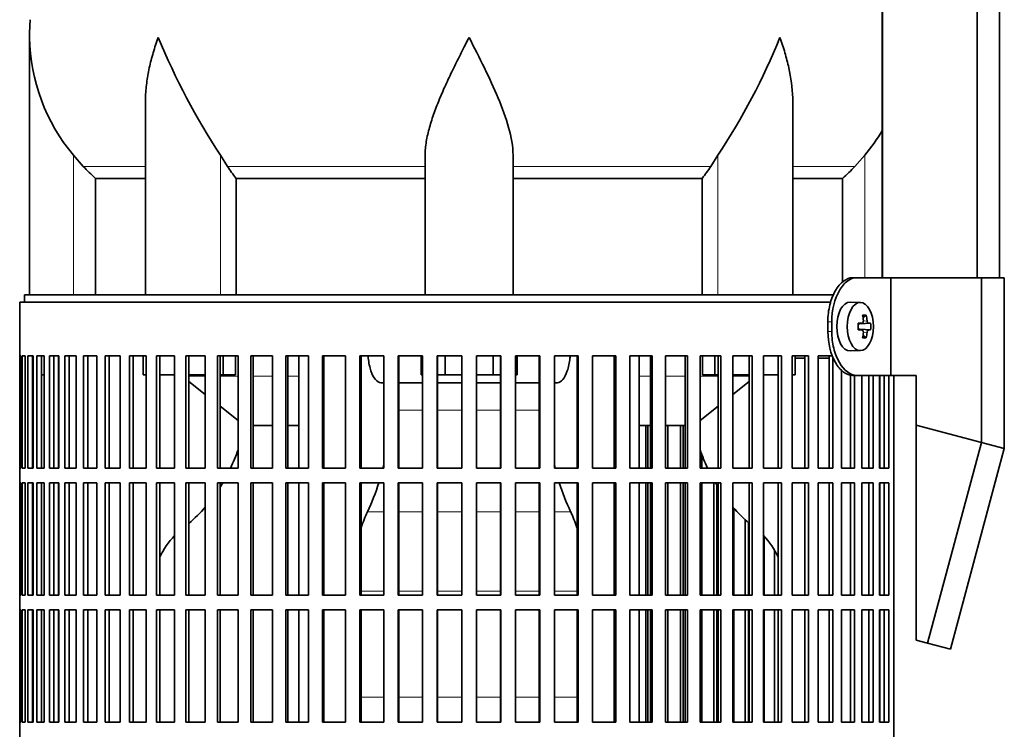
# Model space of a CAD drawing. Header units: millimetres. Extents: x 166 to 762, y -2759 to 1997.
# Tile 10 of 22: x 170 to 372, y -494 to -349. Entities that reach past the tile are written whole.
import ezdxf

# ---------------------------------------------------------------- set-up
doc = ezdxf.new("R2010")
doc.units = ezdxf.units.MM
for name, color, linetype in [('LOW_134-13', 7, 'Continuous'), ('M5X8_UNI7687', 7, 'Continuous'), ('VSI134_DIFFUSORE', 7, 'Continuous'), ('VSI134_FILTRO_A', 7, 'Continuous'), ('VSI134_FILTRO_B', 7, 'Continuous'), ('VSI134_SUPPORTO_', 7, 'Continuous'), ('VSI134_TERMINALE', 7, 'Continuous')]:
    doc.layers.add(name, color=color, linetype=linetype)

# ---------------------------------------------------------------- blocks, each defined once
blk = doc.blocks.new('SE')
at = {"layer": 'LOW_134-13', "color": 7, "linetype": 'Continuous', "lineweight": 35}
for p, q in [((346.64, 1499.68), (346.64, -401.82)), ((366.02, -401.82), (366.02, 1499.68)), ((370.57, -401.82), (370.57, 1499.68)), ((346.57, -270.32), (346.57, -401.82))]:
    blk.add_line(p, q, dxfattribs=at)
at = {"layer": 'M5X8_UNI7687', "color": 7, "linetype": 'Continuous', "lineweight": 35}
for p, q in [((342.15, -406.89), (340.05, -406.82)), ((341.67, -411.19), (342.47, -411.11)), ((344.21, -411.12), (341.98, -411.28)), ((343.31, -409.48), (342.65, -410.02)), ((342.47, -412.53), (341.67, -412.44)), ((344.21, -412.51), (341.98, -412.35)), ((343.31, -414.15), (342.65, -413.61)), ((340.05, -416.82), (342.15, -416.75))]:
    blk.add_line(p, q, dxfattribs=at)
at = {"layer": 'M5X8_UNI7687', "color": 4, "linetype": 'Continuous', "lineweight": 9}
for p, q in [((341.67, -411.19), (342.45, -411.11)), ((343.76, -411.11), (341.98, -411.28)), ((342.71, -410.69), (343.49, -410.61)), ((342.45, -412.53), (341.67, -412.44)), ((341.98, -412.35), (343.76, -412.53)), ((343.49, -413.02), (342.7, -412.95))]:
    blk.add_line(p, q, dxfattribs=at)
at = {"layer": 'M5X8_UNI7687', "color": 7, "linetype": 'Continuous', "lineweight": 35}
blk.add_arc((334.96, -411.82), 9.27, 355.7167, 4.2833, dxfattribs=at)
for centre, major_axis, ratio, start_param, end_param in [((340, -411.82), (0, -5), 0.544639, 3.141593, 6.283185), ((334.81, -411.97), (9.97, 0.73), 0.047468, 0.695348, 0.809907), ((338.32, -411.82), (0, -9.26), 0.361923, 1.49595, 1.645642), ((336.65, -414.88), (7.92, 4.79), 0.318449, 0.410036, 0.559729), ((334.9, -411.82), (0, 10), 0.788011, 4.833518, 4.948078), ((334.73, -411.82), (0, 10), 0.882948, 4.833518, 4.948078), ((334.81, -411.97), (9.97, 0.73), 0.047468, 0.33853, 0.453089), ((334.81, -411.66), (9.97, -0.73), 0.047468, -0.809907, -0.695348), ((341.99, -410.78), (-0.975, -0.099), 0.510424, 1.182652, 1.511361), ((341.99, -412.85), (-0.975, 0.099), 0.510424, 4.771824, 5.100533), ((334.9, -411.82), (0, -10), 0.788011, 1.335108, 1.449667), ((334.73, -411.82), (0, -10), 0.882948, 1.335108, 1.449667), ((334.81, -411.66), (9.97, -0.73), 0.047468, -0.453089, -0.33853), ((336.65, -408.75), (7.92, -4.79), 0.318449, -0.559729, -0.410036), ((340, -411.82), (0, -5), 0.544639, 0, 0.01805)]:
    blk.add_ellipse(centre, major_axis=major_axis, ratio=ratio, start_param=start_param, end_param=end_param, dxfattribs=at)
blk.add_ellipse((342.1, -411.82), major_axis=(0, -4.93), ratio=0.544639, dxfattribs=at)
for points in [[(342.45, -411.11), (342.46, -411.11), (342.48, -411.1), (342.51, -411.1), (342.54, -411.08), (342.57, -411.07), (342.59, -411.05), (342.62, -411.02), (342.64, -410.99), (342.66, -410.96), (342.68, -410.92), (342.69, -410.88), (342.7, -410.84), (342.71, -410.8), (342.72, -410.75), (342.72, -410.71), (342.72, -410.66), (342.72, -410.63), (342.72, -410.61)], [(343.49, -410.61), (343.49, -410.63), (343.5, -410.66), (343.51, -410.71), (343.52, -410.75), (343.53, -410.8), (343.54, -410.84), (343.56, -410.88), (343.58, -410.92), (343.59, -410.96), (343.61, -410.99), (343.63, -411.02), (343.66, -411.05), (343.68, -411.07), (343.7, -411.08), (343.72, -411.1), (343.74, -411.1), (343.76, -411.11), (343.76, -411.11)], [(342.72, -413.02), (342.72, -413.01), (342.72, -412.97), (342.72, -412.93), (342.72, -412.88), (342.71, -412.84), (342.7, -412.79), (342.69, -412.75), (342.68, -412.71), (342.66, -412.67), (342.64, -412.64), (342.62, -412.61), (342.59, -412.59), (342.57, -412.57), (342.54, -412.55), (342.51, -412.54), (342.48, -412.53), (342.46, -412.53), (342.45, -412.53)], [(343.76, -412.53), (343.76, -412.53), (343.74, -412.53), (343.72, -412.54), (343.7, -412.55), (343.68, -412.57), (343.66, -412.59), (343.63, -412.61), (343.61, -412.64), (343.59, -412.67), (343.58, -412.71), (343.56, -412.75), (343.54, -412.79), (343.53, -412.84), (343.52, -412.88), (343.51, -412.93), (343.5, -412.97), (343.49, -413.01), (343.49, -413.02)]]:
    blk.add_open_spline(points, degree=3, dxfattribs=at)
at = {"layer": 'VSI134_DIFFUSORE', "color": 7, "linetype": 'Continuous', "lineweight": 35}
for p, q in [((172.01, -352.58), (172.01, -405.32)), ((195.73, -365.96), (195.73, -405.32)), ((328.28, -405.32), (328.28, -365.96)), ((183.02, -379.02), (181.01, -376.72)), ((212.52, -379.02), (211.09, -376.72)), ((253.01, -405.32), (253.01, -376.72)), ((271.01, -405.32), (271.01, -376.72)), ((312.92, -376.72), (311.5, -379.02)), ((343.01, -376.72), (340.99, -379.02)), ((185.53, -381.46), (195.73, -381.46)), ((185.53, -405.32), (185.53, -381.46)), ((214.3, -381.46), (253.01, -381.46)), ((214.3, -405.32), (214.3, -381.46)), ((271.01, -381.46), (309.72, -381.46)), ((309.72, -381.46), (309.72, -405.32)), ((328.28, -381.46), (338.48, -381.46)), ((338.48, -381.46), (338.48, -402.68))]:
    blk.add_line(p, q, dxfattribs=at)
at = {"layer": 'VSI134_DIFFUSORE', "color": 4, "linetype": 'Continuous', "lineweight": 9}
for p, q in [((181.01, -405.32), (181.01, -376.72)), ((211.09, -405.32), (211.09, -376.72)), ((312.92, -405.32), (312.92, -376.72)), ((343.01, -401.82), (343.01, -376.72)), ((183.02, -379.02), (195.73, -379.02)), ((212.52, -379.02), (253.01, -379.02)), ((271.01, -379.02), (311.5, -379.02)), ((328.28, -379.02), (340.99, -379.02))]:
    blk.add_line(p, q, dxfattribs=at)
at = {"layer": 'VSI134_DIFFUSORE', "color": 7, "linetype": 'Continuous', "lineweight": 35}
for centre, radius, start, end in [((210.51, -352.59), 38.5, 174.5826, 180.0352), ((210.7, -351.91), 38.7, 181.0159, 219.8906), ((336.7, -295.05), 149.83, 202.585, 213.0327), ((201.79, -302.69), 133.53, 326.3278, 338.0546), ((313.31, -351.91), 38.7, 320.1094, 329.446), ((245.66, -356.78), 39.91, 213.8601, 218.2043), ((278.38, -356.8), 39.88, 321.7938, 326.1418)]:
    blk.add_arc(centre, radius, start, end, dxfattribs=at)
for points, knots in [([(198.37, -352.59), (198.27, -352.85), (198.18, -353.11), (198, -353.64), (197.91, -353.9), (197.66, -354.68), (197.5, -355.2), (197.04, -356.76), (196.77, -357.79), (196.32, -359.87), (196.14, -360.91), (195.87, -362.96), (195.78, -363.98), (195.74, -365.32), (195.73, -365.64), (195.73, -365.97)], [0, 0, 0, 0, 0.03125, 0.03125, 0.0625, 0.0625, 0.125, 0.125, 0.25, 0.25, 0.375, 0.375, 0.5, 0.5, 0.5400162, 0.5400162, 0.5400162, 0.5400162]), ([(262.01, -352.59), (261.87, -352.85), (261.74, -353.11), (261.47, -353.64), (261.34, -353.9), (260.94, -354.68), (260.68, -355.2), (259.89, -356.76), (259.38, -357.79), (258.36, -359.87), (257.87, -360.91), (256.92, -362.96), (256.47, -363.98), (255.62, -366.01), (255.23, -367.02), (254.69, -368.52), (254.51, -369.02), (254.19, -370.02), (254.04, -370.52), (253.63, -372), (253.41, -372.97), (253.1, -374.87), (253.01, -375.81), (253.01, -376.72)], [0, 0, 0, 0, 0.03125, 0.03125, 0.0625, 0.0625, 0.125, 0.125, 0.25, 0.25, 0.375, 0.375, 0.5, 0.5, 0.625, 0.625, 0.6875, 0.6875, 0.75, 0.75, 0.875, 0.875, 1, 1, 1, 1]), ([(271.01, -376.72), (271.01, -374.89), (270.66, -372.99), (269.56, -369.04), (268.81, -367.03), (266.27, -360.95), (264.12, -356.74), (262.01, -352.59)], [0, 0, 0, 0, 0.25, 0.25, 0.5, 0.5, 1, 1, 1, 1]), ([(328.28, -365.97), (328.28, -365.63), (328.27, -365.29), (328.19, -362.9), (327.91, -360.86), (327.23, -357.78), (326.97, -356.75), (326.52, -355.2), (326.35, -354.68), (326.1, -353.9), (325.97, -353.51), (325.83, -353.11), (325.74, -352.85), (325.69, -352.72), (325.65, -352.59)], [0.4588627, 0.4588627, 0.4588627, 0.4588627, 0.5, 0.5, 0.75, 0.75, 0.875, 0.875, 0.9375, 0.9375, 0.96875, 0.984375, 0.984375, 1, 1, 1, 1])]:
    blk.add_open_spline(points, degree=3, knots=knots, dxfattribs=at)
for points in [[(185.53, -381.46), (184.66, -380.68), (183.82, -379.86), (183.02, -379.02)], [(340.99, -379.02), (340.19, -379.86), (339.35, -380.68), (338.48, -381.46)]]:
    blk.add_open_spline(points, degree=3, dxfattribs=at)
at = {"layer": 'VSI134_FILTRO_A', "color": 7, "linetype": 'Continuous', "lineweight": 35}
for p, q in [((336.05, -406.82), (170.01, -406.82)), ((170.01, -406.82), (170.01, -607.82)), ((170.02, -417.82), (170.02, -440.82)), ((170.24, -417.82), (170.02, -417.82)), ((170.24, -417.82), (170.24, -440.82)), ((170.5, -417.82), (170.5, -440.82)), ((171.15, -417.82), (170.5, -417.82)), ((171.15, -417.82), (171.15, -440.82)), ((171.68, -417.82), (171.68, -440.82)), ((172.76, -417.82), (171.68, -417.82)), ((172.65, -417.82), (172.65, -440.82)), ((172.76, -417.82), (172.76, -440.82)), ((173.54, -417.82), (173.54, -440.82)), ((175.05, -417.82), (173.54, -417.82)), ((174.5, -417.82), (174.5, -440.82)), ((175.05, -417.82), (175.05, -440.82)), ((176.08, -417.82), (176.08, -440.82)), ((178, -417.82), (176.08, -417.82)), ((177.01, -417.82), (177.01, -440.82)), ((178, -417.82), (178, -440.82)), ((179.28, -417.82), (179.28, -440.82)), ((181.58, -417.82), (179.28, -417.82)), ((180.16, -417.82), (180.16, -440.82)), ((181.58, -417.82), (181.58, -440.82)), ((183.1, -417.82), (183.1, -440.82)), ((185.79, -417.82), (183.1, -417.82)), ((183.94, -417.82), (183.94, -440.82)), ((185.79, -417.82), (185.79, -440.82)), ((187.52, -417.82), (187.52, -440.82)), ((190.57, -417.82), (187.52, -417.82)), ((188.32, -417.82), (188.32, -440.82)), ((190.57, -417.82), (190.57, -440.82)), ((192.51, -417.82), (192.51, -440.82)), ((195.89, -417.82), (192.51, -417.82)), ((193.25, -417.82), (193.25, -440.82)), ((195.89, -417.82), (195.89, -440.82)), ((201.72, -417.82), (198.03, -417.82)), ((198.03, -417.82), (198.03, -440.82)), ((198.71, -417.82), (198.71, -440.82)), ((201.72, -417.82), (201.72, -440.82)), ((208, -417.82), (204.04, -417.82)), ((204.04, -417.82), (204.04, -440.82)), ((204.65, -417.82), (204.65, -440.82)), ((208, -417.82), (208, -440.82)), ((214.7, -417.82), (210.48, -417.82)), ((210.48, -417.82), (210.48, -440.82)), ((211.02, -417.82), (211.02, -440.82)), ((214.7, -417.82), (214.7, -440.82)), ((221.76, -417.82), (217.32, -417.82)), ((217.32, -417.82), (217.32, -440.82)), ((217.78, -417.82), (217.78, -440.82)), ((221.76, -417.82), (221.76, -440.82)), ((229.12, -417.82), (224.5, -417.82)), ((224.5, -417.82), (224.5, -440.82)), ((224.88, -417.82), (224.88, -440.82)), ((229.12, -417.82), (229.12, -440.82)), ((236.74, -417.82), (231.97, -417.82)), ((231.97, -417.82), (231.97, -440.82)), ((232.27, -417.82), (232.27, -440.82)), ((236.74, -417.82), (236.74, -440.82)), ((244.54, -417.82), (239.66, -417.82)), ((239.66, -417.82), (239.66, -440.82)), ((239.88, -417.82), (239.88, -440.82)), ((244.54, -417.82), (244.54, -440.82)), ((252.48, -417.82), (247.52, -417.82)), ((247.52, -417.82), (247.52, -440.82)), ((247.65, -417.82), (247.65, -440.82)), ((252.48, -417.82), (252.48, -440.82)), ((260.49, -417.82), (255.5, -417.82)), ((255.5, -417.82), (255.5, -440.82)), ((255.54, -417.82), (255.54, -440.82)), ((260.49, -417.82), (260.49, -440.82)), ((268.51, -417.82), (263.52, -417.82)), ((263.52, -417.82), (263.52, -440.82)), ((268.47, -417.82), (268.47, -440.82)), ((268.51, -417.82), (268.51, -440.82)), ((276.49, -417.82), (271.53, -417.82)), ((271.53, -417.82), (271.53, -440.82)), ((276.36, -417.82), (276.36, -440.82)), ((276.49, -417.82), (276.49, -440.82)), ((284.35, -417.82), (279.47, -417.82)), ((279.47, -417.82), (279.47, -440.82)), ((284.13, -417.82), (284.13, -440.82)), ((284.35, -417.82), (284.35, -440.82)), ((292.04, -417.82), (287.28, -417.82)), ((287.28, -417.82), (287.28, -440.82)), ((291.74, -417.82), (291.74, -440.82)), ((292.04, -417.82), (292.04, -440.82)), ((299.51, -417.82), (294.89, -417.82)), ((294.89, -417.82), (294.89, -440.82)), ((299.13, -417.82), (299.13, -440.82)), ((299.51, -417.82), (299.51, -440.82)), ((306.69, -417.82), (302.25, -417.82)), ((302.25, -417.82), (302.25, -440.82)), ((306.23, -417.82), (306.23, -440.82)), ((306.69, -417.82), (306.69, -440.82)), ((313.53, -417.82), (309.31, -417.82)), ((309.31, -417.82), (309.31, -440.82)), ((312.99, -417.82), (312.99, -440.82)), ((313.53, -417.82), (313.53, -440.82)), ((319.97, -417.82), (316.01, -417.82)), ((316.01, -417.82), (316.01, -440.82)), ((319.37, -417.82), (319.37, -440.82)), ((319.97, -417.82), (319.97, -440.82)), ((325.98, -417.82), (322.29, -417.82)), ((322.29, -417.82), (322.29, -440.82)), ((325.3, -417.82), (325.3, -440.82)), ((325.98, -417.82), (325.98, -440.82)), ((331.5, -417.82), (328.12, -417.82)), ((328.12, -417.82), (328.12, -440.82)), ((330.76, -417.82), (330.76, -440.82)), ((331.5, -417.82), (331.5, -440.82)), ((336.49, -417.82), (333.45, -417.82)), ((333.45, -417.82), (333.45, -440.82)), ((335.7, -417.82), (335.7, -440.82)), ((336.49, -418.08), (336.49, -440.82)), ((338.23, -420.75), (338.23, -440.82)), ((340.07, -421.75), (340.07, -440.82)), ((340.91, -421.82), (340.91, -440.82)), ((342.43, -421.82), (342.43, -440.82)), ((343.85, -421.82), (343.85, -440.82)), ((344.73, -421.82), (344.73, -440.82)), ((346.01, -421.82), (346.01, -440.82)), ((347, -421.82), (347, -440.82)), ((347.93, -421.82), (347.93, -440.82)), ((348.99, -421.82), (348.99, -599.04)), ((170.24, -440.82), (170.02, -440.82)), ((171.15, -440.82), (170.5, -440.82)), ((172.76, -440.82), (171.68, -440.82)), ((175.05, -440.82), (173.54, -440.82)), ((178, -440.82), (176.08, -440.82)), ((181.58, -440.82), (179.28, -440.82)), ((185.79, -440.82), (183.1, -440.82)), ((190.57, -440.82), (187.52, -440.82)), ((195.89, -440.82), (192.51, -440.82)), ((201.72, -440.82), (198.03, -440.82)), ((208, -440.82), (204.04, -440.82)), ((214.7, -440.82), (210.48, -440.82)), ((221.76, -440.82), (217.32, -440.82)), ((229.12, -440.82), (224.5, -440.82)), ((236.74, -440.82), (231.97, -440.82)), ((244.54, -440.82), (239.66, -440.82)), ((252.48, -440.82), (247.52, -440.82)), ((260.49, -440.82), (255.5, -440.82)), ((268.51, -440.82), (263.52, -440.82)), ((276.49, -440.82), (271.53, -440.82)), ((284.35, -440.82), (279.47, -440.82)), ((292.04, -440.82), (287.28, -440.82)), ((299.51, -440.82), (294.89, -440.82)), ((306.69, -440.82), (302.25, -440.82)), ((313.53, -440.82), (309.31, -440.82)), ((319.97, -440.82), (316.01, -440.82)), ((325.98, -440.82), (322.29, -440.82)), ((331.5, -440.82), (328.12, -440.82)), ((336.49, -440.82), (333.45, -440.82)), ((340.91, -440.82), (338.23, -440.82)), ((344.73, -440.82), (342.43, -440.82)), ((347.93, -440.82), (346.01, -440.82)), ((170.02, -443.82), (170.02, -466.82)), ((170.24, -443.82), (170.02, -443.82)), ((170.24, -443.82), (170.24, -466.82)), ((170.5, -443.82), (170.5, -466.82)), ((171.15, -443.82), (170.5, -443.82)), ((171.15, -443.82), (171.15, -466.82)), ((171.68, -443.82), (171.68, -466.82)), ((172.76, -443.82), (171.68, -443.82)), ((172.65, -443.82), (172.65, -466.82)), ((172.76, -443.82), (172.76, -466.82)), ((173.54, -443.82), (173.54, -466.82)), ((175.05, -443.82), (173.54, -443.82)), ((174.5, -443.82), (174.5, -466.82)), ((175.05, -443.82), (175.05, -466.82)), ((176.08, -443.82), (176.08, -466.82)), ((178, -443.82), (176.08, -443.82)), ((177.01, -443.82), (177.01, -466.82)), ((178, -443.82), (178, -466.82)), ((179.28, -443.82), (179.28, -466.82)), ((181.58, -443.82), (179.28, -443.82)), ((180.16, -443.82), (180.16, -466.82)), ((181.58, -443.82), (181.58, -466.82)), ((183.1, -443.82), (183.1, -466.82)), ((185.79, -443.82), (183.1, -443.82)), ((183.94, -443.82), (183.94, -466.82)), ((185.79, -443.82), (185.79, -466.82)), ((187.52, -443.82), (187.52, -466.82)), ((190.57, -443.82), (187.52, -443.82)), ((188.32, -443.82), (188.32, -466.82)), ((190.57, -443.82), (190.57, -466.82)), ((192.51, -443.82), (192.51, -466.82)), ((195.89, -443.82), (192.51, -443.82)), ((193.25, -443.82), (193.25, -466.82)), ((195.89, -443.82), (195.89, -466.82)), ((201.72, -443.82), (198.03, -443.82)), ((198.03, -443.82), (198.03, -466.82)), ((198.71, -443.82), (198.71, -466.82)), ((201.72, -443.82), (201.72, -466.82)), ((208, -443.82), (204.04, -443.82)), ((204.04, -443.82), (204.04, -466.82)), ((204.65, -443.82), (204.65, -466.82)), ((208, -443.82), (208, -466.82)), ((214.7, -443.82), (210.48, -443.82)), ((210.48, -443.82), (210.48, -466.82)), ((211.02, -443.82), (211.02, -466.82)), ((214.7, -443.82), (214.7, -466.82)), ((221.76, -443.82), (217.32, -443.82)), ((217.32, -443.82), (217.32, -466.82)), ((217.78, -443.82), (217.78, -466.82)), ((221.76, -443.82), (221.76, -466.82)), ((229.12, -443.82), (224.5, -443.82)), ((224.5, -443.82), (224.5, -466.82)), ((224.88, -443.82), (224.88, -466.82)), ((229.12, -443.82), (229.12, -466.82)), ((236.74, -443.82), (231.97, -443.82)), ((231.97, -443.82), (231.97, -466.82)), ((232.27, -443.82), (232.27, -466.82)), ((236.74, -443.82), (236.74, -466.82)), ((244.54, -443.82), (239.66, -443.82)), ((239.66, -443.82), (239.66, -466.82)), ((239.88, -443.82), (239.88, -466.82)), ((244.54, -443.82), (244.54, -466.82)), ((252.48, -443.82), (247.52, -443.82)), ((247.52, -443.82), (247.52, -466.82)), ((247.65, -443.82), (247.65, -466.82)), ((252.48, -443.82), (252.48, -466.82)), ((260.49, -443.82), (255.5, -443.82)), ((255.5, -443.82), (255.5, -466.82)), ((255.54, -443.82), (255.54, -466.82)), ((260.49, -443.82), (260.49, -466.82)), ((268.51, -443.82), (263.52, -443.82)), ((263.52, -443.82), (263.52, -466.82)), ((268.47, -443.82), (268.47, -466.82)), ((268.51, -443.82), (268.51, -466.82)), ((276.49, -443.82), (271.53, -443.82)), ((271.53, -443.82), (271.53, -466.82)), ((276.36, -443.82), (276.36, -466.82)), ((276.49, -443.82), (276.49, -466.82)), ((284.35, -443.82), (279.47, -443.82)), ((279.47, -443.82), (279.47, -466.82)), ((284.13, -443.82), (284.13, -466.82)), ((284.35, -443.82), (284.35, -466.82)), ((292.04, -443.82), (287.28, -443.82)), ((287.28, -443.82), (287.28, -466.82)), ((291.74, -443.82), (291.74, -466.82)), ((292.04, -443.82), (292.04, -466.82)), ((299.51, -443.82), (294.89, -443.82)), ((294.89, -443.82), (294.89, -466.82)), ((299.13, -443.82), (299.13, -466.82)), ((299.51, -443.82), (299.51, -466.82)), ((306.69, -443.82), (302.25, -443.82)), ((302.25, -443.82), (302.25, -466.82)), ((306.23, -443.82), (306.23, -466.82)), ((306.69, -443.82), (306.69, -466.82)), ((313.53, -443.82), (309.31, -443.82)), ((309.31, -443.82), (309.31, -466.82)), ((312.99, -443.82), (312.99, -466.82)), ((313.53, -443.82), (313.53, -466.82)), ((319.97, -443.82), (316.01, -443.82)), ((316.01, -443.82), (316.01, -466.82)), ((319.37, -443.82), (319.37, -466.82)), ((319.97, -443.82), (319.97, -466.82)), ((325.98, -443.82), (322.29, -443.82)), ((322.29, -443.82), (322.29, -466.82)), ((325.3, -443.82), (325.3, -466.82)), ((325.98, -443.82), (325.98, -466.82)), ((331.5, -443.82), (328.12, -443.82)), ((328.12, -443.82), (328.12, -466.82)), ((330.76, -443.82), (330.76, -466.82)), ((331.5, -443.82), (331.5, -466.82)), ((336.49, -443.82), (333.45, -443.82)), ((333.45, -443.82), (333.45, -466.82)), ((335.7, -443.82), (335.7, -466.82)), ((336.49, -443.82), (336.49, -466.82)), ((340.91, -443.82), (338.23, -443.82)), ((338.23, -443.82), (338.23, -466.82)), ((340.07, -443.82), (340.07, -466.82)), ((340.91, -443.82), (340.91, -466.82)), ((344.73, -443.82), (342.43, -443.82)), ((342.43, -443.82), (342.43, -466.82)), ((343.85, -443.82), (343.85, -466.82)), ((344.73, -443.82), (344.73, -466.82)), ((347.93, -443.82), (346.01, -443.82)), ((346.01, -443.82), (346.01, -466.82)), ((347, -443.82), (347, -466.82)), ((347.93, -443.82), (347.93, -466.82)), ((170.24, -466.82), (170.02, -466.82)), ((171.15, -466.82), (170.5, -466.82)), ((172.76, -466.82), (171.68, -466.82)), ((175.05, -466.82), (173.54, -466.82)), ((178, -466.82), (176.08, -466.82)), ((181.58, -466.82), (179.28, -466.82)), ((185.79, -466.82), (183.1, -466.82)), ((190.57, -466.82), (187.52, -466.82)), ((195.89, -466.82), (192.51, -466.82)), ((201.72, -466.82), (198.03, -466.82)), ((208, -466.82), (204.04, -466.82)), ((214.7, -466.82), (210.48, -466.82)), ((221.76, -466.82), (217.32, -466.82)), ((229.12, -466.82), (224.5, -466.82)), ((236.74, -466.82), (231.97, -466.82)), ((244.54, -466.82), (239.66, -466.82)), ((252.48, -466.82), (247.52, -466.82)), ((260.49, -466.82), (255.5, -466.82)), ((268.51, -466.82), (263.52, -466.82)), ((276.49, -466.82), (271.53, -466.82)), ((284.35, -466.82), (279.47, -466.82)), ((292.04, -466.82), (287.28, -466.82)), ((299.51, -466.82), (294.89, -466.82)), ((306.69, -466.82), (302.25, -466.82)), ((313.53, -466.82), (309.31, -466.82)), ((319.97, -466.82), (316.01, -466.82)), ((325.98, -466.82), (322.29, -466.82)), ((331.5, -466.82), (328.12, -466.82)), ((336.49, -466.82), (333.45, -466.82)), ((340.91, -466.82), (338.23, -466.82)), ((344.73, -466.82), (342.43, -466.82)), ((347.93, -466.82), (346.01, -466.82)), ((170.02, -469.82), (170.02, -492.82)), ((170.24, -469.82), (170.02, -469.82)), ((170.24, -469.82), (170.24, -492.82)), ((170.5, -469.82), (170.5, -492.82)), ((171.15, -469.82), (170.5, -469.82)), ((171.15, -469.82), (171.15, -492.82)), ((171.68, -469.82), (171.68, -492.82)), ((172.76, -469.82), (171.68, -469.82)), ((172.65, -469.82), (172.65, -492.82)), ((172.76, -469.82), (172.76, -492.82)), ((173.54, -469.82), (173.54, -492.82)), ((175.05, -469.82), (173.54, -469.82)), ((174.5, -469.82), (174.5, -492.82)), ((175.05, -469.82), (175.05, -492.82)), ((176.08, -469.82), (176.08, -492.82)), ((178, -469.82), (176.08, -469.82)), ((177.01, -469.82), (177.01, -492.82)), ((178, -469.82), (178, -492.82)), ((179.28, -469.82), (179.28, -492.82)), ((181.58, -469.82), (179.28, -469.82)), ((180.16, -469.82), (180.16, -492.82)), ((181.58, -469.82), (181.58, -492.82)), ((183.1, -469.82), (183.1, -492.82)), ((185.79, -469.82), (183.1, -469.82)), ((183.94, -469.82), (183.94, -492.82)), ((185.79, -469.82), (185.79, -492.82)), ((187.52, -469.82), (187.52, -492.82)), ((190.57, -469.82), (187.52, -469.82)), ((188.32, -469.82), (188.32, -492.82)), ((190.57, -469.82), (190.57, -492.82)), ((192.51, -469.82), (192.51, -492.82)), ((195.89, -469.82), (192.51, -469.82)), ((193.25, -469.82), (193.25, -492.82)), ((195.89, -469.82), (195.89, -492.82)), ((201.72, -469.82), (198.03, -469.82)), ((198.03, -469.82), (198.03, -492.82)), ((198.71, -469.82), (198.71, -492.82)), ((201.72, -469.82), (201.72, -492.82)), ((208, -469.82), (204.04, -469.82)), ((204.04, -469.82), (204.04, -492.82)), ((204.65, -469.82), (204.65, -492.82)), ((208, -469.82), (208, -492.82)), ((214.7, -469.82), (210.48, -469.82)), ((210.48, -469.82), (210.48, -492.82)), ((211.02, -469.82), (211.02, -492.82)), ((214.7, -469.82), (214.7, -492.82)), ((221.76, -469.82), (217.32, -469.82)), ((217.32, -469.82), (217.32, -492.82)), ((217.78, -469.82), (217.78, -492.82)), ((221.76, -469.82), (221.76, -492.82)), ((229.12, -469.82), (224.5, -469.82)), ((224.5, -469.82), (224.5, -492.82)), ((224.88, -469.82), (224.88, -492.82)), ((229.12, -469.82), (229.12, -492.82)), ((236.74, -469.82), (231.97, -469.82)), ((231.97, -469.82), (231.97, -492.82)), ((232.27, -469.82), (232.27, -492.82)), ((236.74, -469.82), (236.74, -492.82)), ((244.54, -469.82), (239.66, -469.82)), ((239.66, -469.82), (239.66, -492.82)), ((239.88, -469.82), (239.88, -492.82)), ((244.54, -469.82), (244.54, -492.82)), ((252.48, -469.82), (247.52, -469.82)), ((247.52, -469.82), (247.52, -492.82)), ((247.65, -469.82), (247.65, -492.82)), ((252.48, -469.82), (252.48, -492.82)), ((260.49, -469.82), (255.5, -469.82)), ((255.5, -469.82), (255.5, -492.82)), ((255.54, -469.82), (255.54, -492.82)), ((260.49, -469.82), (260.49, -492.82)), ((268.51, -469.82), (263.52, -469.82)), ((263.52, -469.82), (263.52, -492.82)), ((268.47, -469.82), (268.47, -492.82)), ((268.51, -469.82), (268.51, -492.82)), ((276.49, -469.82), (271.53, -469.82)), ((271.53, -469.82), (271.53, -492.82)), ((276.36, -469.82), (276.36, -492.82)), ((276.49, -469.82), (276.49, -492.82)), ((284.35, -469.82), (279.47, -469.82)), ((279.47, -469.82), (279.47, -492.82)), ((284.13, -469.82), (284.13, -492.82)), ((284.35, -469.82), (284.35, -492.82)), ((292.04, -469.82), (287.28, -469.82)), ((287.28, -469.82), (287.28, -492.82)), ((291.74, -469.82), (291.74, -492.82)), ((292.04, -469.82), (292.04, -492.82)), ((299.51, -469.82), (294.89, -469.82)), ((294.89, -469.82), (294.89, -492.82)), ((299.13, -469.82), (299.13, -492.82)), ((299.51, -469.82), (299.51, -492.82)), ((306.69, -469.82), (302.25, -469.82)), ((302.25, -469.82), (302.25, -492.82)), ((306.23, -469.82), (306.23, -492.82)), ((306.69, -469.82), (306.69, -492.82)), ((313.53, -469.82), (309.31, -469.82)), ((309.31, -469.82), (309.31, -492.82)), ((312.99, -469.82), (312.99, -492.82)), ((313.53, -469.82), (313.53, -492.82)), ((319.97, -469.82), (316.01, -469.82)), ((316.01, -469.82), (316.01, -492.82)), ((319.37, -469.82), (319.37, -492.82)), ((319.97, -469.82), (319.97, -492.82)), ((325.98, -469.82), (322.29, -469.82)), ((322.29, -469.82), (322.29, -492.82)), ((325.3, -469.82), (325.3, -492.82)), ((325.98, -469.82), (325.98, -492.82)), ((331.5, -469.82), (328.12, -469.82)), ((328.12, -469.82), (328.12, -492.82)), ((330.76, -469.82), (330.76, -492.82)), ((331.5, -469.82), (331.5, -492.82)), ((336.49, -469.82), (333.45, -469.82)), ((333.45, -469.82), (333.45, -492.82)), ((335.7, -469.82), (335.7, -492.82)), ((336.49, -469.82), (336.49, -492.82)), ((340.91, -469.82), (338.23, -469.82)), ((338.23, -469.82), (338.23, -492.82)), ((340.07, -469.82), (340.07, -492.82)), ((340.91, -469.82), (340.91, -492.82)), ((344.73, -469.82), (342.43, -469.82)), ((342.43, -469.82), (342.43, -492.82)), ((343.85, -469.82), (343.85, -492.82)), ((344.73, -469.82), (344.73, -492.82)), ((347.93, -469.82), (346.01, -469.82)), ((346.01, -469.82), (346.01, -492.82)), ((347, -469.82), (347, -492.82)), ((347.93, -469.82), (347.93, -492.82)), ((170.24, -492.82), (170.02, -492.82)), ((171.15, -492.82), (170.5, -492.82)), ((172.76, -492.82), (171.68, -492.82)), ((175.05, -492.82), (173.54, -492.82)), ((178, -492.82), (176.08, -492.82)), ((181.58, -492.82), (179.28, -492.82)), ((185.79, -492.82), (183.1, -492.82)), ((190.57, -492.82), (187.52, -492.82)), ((195.89, -492.82), (192.51, -492.82)), ((201.72, -492.82), (198.03, -492.82)), ((208, -492.82), (204.04, -492.82)), ((214.7, -492.82), (210.48, -492.82)), ((221.76, -492.82), (217.32, -492.82)), ((229.12, -492.82), (224.5, -492.82)), ((236.74, -492.82), (231.97, -492.82)), ((244.54, -492.82), (239.66, -492.82)), ((252.48, -492.82), (247.52, -492.82)), ((260.49, -492.82), (255.5, -492.82)), ((268.51, -492.82), (263.52, -492.82)), ((276.49, -492.82), (271.53, -492.82)), ((284.35, -492.82), (279.47, -492.82)), ((292.04, -492.82), (287.28, -492.82)), ((299.51, -492.82), (294.89, -492.82)), ((306.69, -492.82), (302.25, -492.82)), ((313.53, -492.82), (309.31, -492.82)), ((319.97, -492.82), (316.01, -492.82)), ((325.98, -492.82), (322.29, -492.82)), ((331.5, -492.82), (328.12, -492.82)), ((336.49, -492.82), (333.45, -492.82)), ((340.91, -492.82), (338.23, -492.82)), ((344.73, -492.82), (342.43, -492.82)), ((347.93, -492.82), (346.01, -492.82))]:
    blk.add_line(p, q, dxfattribs=at)
at = {"layer": 'VSI134_FILTRO_B', "color": 7, "linetype": 'Continuous', "lineweight": 35}
for p, q in [((298.18, -432.11), (298.18, -440.82)), ((298.61, -432.11), (298.61, -440.82)), ((302.71, -432.11), (302.71, -440.82)), ((305.32, -432.11), (305.32, -440.82)), ((305.82, -432.11), (305.82, -440.82)), ((309.65, -438.03), (309.65, -440.82)), ((298.18, -443.82), (298.18, -466.82)), ((298.61, -443.82), (298.61, -466.82)), ((302.71, -443.82), (302.71, -466.82)), ((305.32, -443.82), (305.32, -466.82)), ((305.82, -443.82), (305.82, -466.82)), ((309.65, -443.82), (309.65, -466.82)), ((312.13, -443.82), (312.13, -466.82)), ((312.71, -444.28), (312.71, -466.82)), ((316.23, -449.04), (316.23, -466.82)), ((318.56, -451.43), (318.56, -466.82)), ((319.2, -452.01), (319.2, -466.82)), ((322.39, -454.75), (322.39, -466.82)), ((324.56, -457.62), (324.56, -466.82)), ((325.27, -459), (325.27, -466.82)), ((298.18, -469.82), (298.18, -492.82)), ((298.61, -469.82), (298.61, -492.82)), ((302.71, -469.82), (302.71, -492.82)), ((305.32, -469.82), (305.32, -492.82)), ((305.82, -469.82), (305.82, -492.82)), ((309.65, -469.82), (309.65, -492.82)), ((312.13, -469.82), (312.13, -492.82)), ((312.71, -469.82), (312.71, -492.82)), ((316.23, -469.82), (316.23, -492.82)), ((318.56, -469.82), (318.56, -492.82)), ((319.2, -469.82), (319.2, -492.82)), ((322.39, -469.82), (322.39, -492.82)), ((324.56, -469.82), (324.56, -492.82)), ((325.27, -469.82), (325.27, -492.82))]:
    blk.add_line(p, q, dxfattribs=at)
at = {"layer": 'VSI134_SUPPORTO_', "color": 7, "linetype": 'Continuous', "lineweight": 35}
for p, q in [((336.65, -405.32), (171.01, -405.32)), ((171.01, -405.32), (171.01, -406.82)), ((177.93, -440.82), (177.93, -417.82)), ((195.25, -421.72), (195.25, -417.82)), ((211.67, -421.72), (211.67, -417.82)), ((214.21, -421.72), (214.21, -417.82)), ((227.18, -417.82), (227.18, -440.82)), ((252.19, -421.72), (252.19, -417.82)), ((257.1, -421.72), (257.1, -417.82)), ((266.91, -421.72), (266.91, -417.82)), ((271.82, -421.72), (271.82, -417.82)), ((296.83, -417.82), (296.83, -440.82)), ((309.8, -421.72), (309.8, -417.82)), ((312.34, -421.72), (312.34, -417.82)), ((328.76, -421.72), (328.76, -417.82)), ((330.76, -418.32), (328.76, -418.32)), ((335.7, -418.32), (333.45, -418.32)), ((172.76, -421.72), (172.65, -421.72)), ((175.05, -421.72), (174.5, -421.72)), ((195.89, -421.72), (195.25, -421.72)), ((201.72, -421.72), (198.71, -421.72)), ((208, -421.72), (204.65, -421.72)), ((204.65, -423.1), (208, -425.75)), ((211.67, -421.72), (211.02, -421.72)), ((214.21, -421.72), (211.67, -421.72)), ((252.48, -421.72), (252.19, -421.72)), ((257.1, -421.72), (255.54, -421.72)), ((260.49, -421.72), (257.1, -421.72)), ((266.91, -421.72), (263.52, -421.72)), ((268.47, -421.72), (266.91, -421.72)), ((271.82, -421.72), (271.53, -421.72)), ((312.34, -421.72), (309.8, -421.72)), ((312.99, -421.72), (312.34, -421.72)), ((319.37, -421.72), (316.01, -421.72)), ((316.01, -425.75), (319.37, -423.1)), ((325.3, -421.72), (322.29, -421.72)), ((328.76, -421.72), (328.12, -421.72)), ((346.08, -440.82), (346.08, -421.82)), ((244.54, -423.32), (243.94, -423.32)), ((252.48, -423.32), (247.65, -423.32)), ((260.49, -423.32), (255.54, -423.32)), ((268.47, -423.32), (263.52, -423.32)), ((276.36, -423.32), (271.53, -423.32)), ((280.08, -423.32), (279.47, -423.32)), ((211.02, -428.14), (214.7, -431.05)), ((309.31, -431.05), (312.99, -428.14)), ((217.78, -432.11), (221.76, -432.11)), ((224.88, -432.11), (227.18, -432.11)), ((296.83, -432.11), (299.13, -432.11)), ((302.25, -432.11), (306.23, -432.11)), ((177.93, -466.82), (177.93, -443.82)), ((227.18, -443.82), (227.18, -466.82)), ((296.83, -443.82), (296.83, -466.82)), ((346.08, -466.82), (346.08, -443.82)), ((177.93, -492.82), (177.93, -469.82)), ((227.18, -469.82), (227.18, -492.82)), ((296.83, -469.82), (296.83, -492.82)), ((346.08, -492.82), (346.08, -469.82))]:
    blk.add_line(p, q, dxfattribs=at)
at = {"layer": 'VSI134_SUPPORTO_', "color": 4, "linetype": 'Continuous', "lineweight": 9}
for p, q in [((208, -421.97), (204.65, -421.97)), ((214.7, -421.97), (211.02, -421.97)), ((221.76, -421.97), (217.78, -421.97)), ((227.18, -421.97), (224.88, -421.97)), ((299.13, -421.97), (296.83, -421.97)), ((306.23, -421.97), (302.25, -421.97)), ((312.99, -421.97), (309.31, -421.97)), ((319.37, -421.97), (316.01, -421.97)), ((247.65, -428.92), (252.48, -428.92)), ((255.54, -428.92), (260.49, -428.92)), ((263.52, -428.92), (268.47, -428.92)), ((271.53, -428.92), (276.36, -428.92)), ((241.21, -449.76), (244.54, -449.76)), ((247.65, -449.76), (252.48, -449.76)), ((255.54, -449.76), (260.49, -449.76)), ((263.52, -449.76), (268.47, -449.76)), ((271.53, -449.76), (276.36, -449.76)), ((279.47, -449.76), (282.8, -449.76)), ((239.88, -466.05), (244.54, -466.05)), ((247.65, -466.05), (252.48, -466.05)), ((255.54, -466.05), (260.49, -466.05)), ((263.52, -466.05), (268.47, -466.05)), ((271.53, -466.05), (276.36, -466.05)), ((279.47, -466.05), (284.13, -466.05)), ((239.88, -487.7), (244.54, -487.7)), ((247.65, -487.7), (252.48, -487.7)), ((255.54, -487.7), (260.49, -487.7)), ((263.52, -487.7), (268.47, -487.7)), ((271.53, -487.7), (276.36, -487.7)), ((279.47, -487.7), (284.13, -487.7))]:
    blk.add_line(p, q, dxfattribs=at)
at = {"layer": 'VSI134_SUPPORTO_', "color": 7, "linetype": 'Continuous', "lineweight": 35}
for centre, radius, start, end in [((194.76, -428.19), 51.21, 345.7276, 346.5315), ((329.28, -428.19), 51.24, 193.4782, 194.277), ((194.76, -428.19), 51.21, 335.1004, 342.2404), ((329.28, -428.19), 51.24, 197.7563, 204.8944), ((274.57, -464.82), 36.61, 155.6995, 161.152), ((249.45, -464.82), 36.6, 18.895, 24.3032)]:
    blk.add_arc(centre, radius, start, end, dxfattribs=at)
for centre, major_axis, start_param, end_param in [((184.4, -424.86), (0, -35), 1.097453, 1.214155), ((339.61, -424.86), (0, -35), 5.06903, 5.185732), ((184.4, -424.86), (0, -35), 0.967176, 0.998482), ((339.61, -424.86), (0, -35), -0.998482, -0.967176), ((184.4, -424.86), (0, -35), 0.676569, 0.818266), ((339.61, -424.86), (0, -35), 5.464919, 5.606617), ((211.19, -465.59), (0, 15), 0.752814, 1.121918), ((312.82, -465.59), (0, -15), 2.019675, 2.388779)]:
    blk.add_ellipse(centre, major_axis=major_axis, ratio=0.92388, start_param=start_param, end_param=end_param, dxfattribs=at)
for points, knots in [([(241.31, -417.82), (241.32, -417.98), (241.34, -418.14), (241.47, -419.25), (241.66, -420.15), (242.16, -421.66), (242.47, -422.27), (243.17, -423.1), (243.55, -423.32), (243.94, -423.32)], [0.2091858, 0.2091858, 0.2091858, 0.2091858, 0.25, 0.25, 0.5, 0.5, 0.75, 0.75, 1, 1, 1, 1]), ([(280.08, -423.32), (280.46, -423.32), (280.84, -423.1), (281.54, -422.27), (281.86, -421.66), (282.36, -420.15), (282.55, -419.25), (282.67, -418.13), (282.69, -417.98), (282.7, -417.82)], [0, 0, 0, 0, 0.25, 0.25, 0.5, 0.5, 0.75, 0.75, 0.7906554, 0.7906554, 0.7906554, 0.7906554]), ([(244.55, -423.48), (244.52, -423.46), (244.49, -423.44), (244.33, -423.35), (244.19, -423.32), (244.06, -423.32)], [0.8474962, 0.8474962, 0.8474962, 0.8474962, 0.875, 0.875, 1, 1, 1, 1]), ([(279.46, -423.48), (279.49, -423.46), (279.52, -423.44), (279.68, -423.35), (279.82, -423.32), (279.95, -423.32)], [0.8474962, 0.8474962, 0.8474962, 0.8474962, 0.875, 0.875, 1, 1, 1, 1])]:
    blk.add_open_spline(points, degree=3, knots=knots, dxfattribs=at)
at = {"layer": 'VSI134_TERMINALE', "color": 7, "linetype": 'Continuous', "lineweight": 35}
for p, q in [((340.52, -401.82), (341.33, -401.82)), ((341.33, -401.82), (348.33, -401.82)), ((348.33, -401.82), (366.9, -401.82)), ((348.33, -421.82), (348.33, -401.82)), ((366.9, -401.82), (371.58, -401.82)), ((366.9, -401.82), (366.9, -435.56)), ((371.58, -436.82), (371.58, -401.82)), ((335.46, -410.82), (335.46, -412.82)), ((336.26, -410.82), (336.26, -412.82)), ((341.33, -421.82), (340.52, -421.82)), ((341.33, -421.82), (348.33, -421.82)), ((348.33, -421.82), (353.56, -421.82)), ((353.56, -431.99), (353.56, -421.82)), ((353.56, -476.03), (353.56, -431.99)), ((353.56, -431.99), (366.9, -435.56)), ((355.89, -476.65), (366.9, -435.56)), ((360.57, -477.91), (371.58, -436.82)), ((366.9, -435.56), (371.58, -436.82)), ((353.56, -476.03), (355.89, -476.65)), ((360.57, -477.91), (355.89, -476.65))]:
    blk.add_line(p, q, dxfattribs=at)
at = {"layer": 'VSI134_TERMINALE', "color": 4, "linetype": 'Continuous', "lineweight": 9}
for p, q in [((335.46, -410.82), (336.26, -410.82)), ((336.26, -412.82), (335.46, -412.82))]:
    blk.add_line(p, q, dxfattribs=at)
at = {"layer": 'VSI134_TERMINALE', "color": 7, "linetype": 'Continuous', "lineweight": 35}
for points in [[(335.46, -410.82), (335.46, -409.63), (335.6, -408.46), (336.14, -406.28), (336.53, -405.28), (337.98, -402.79), (339.28, -401.82), (340.52, -401.82)], [(341.33, -401.82), (340.7, -401.82), (340.08, -402.05), (338.87, -402.95), (338.3, -403.62), (336.85, -406.1), (336.26, -408.44), (336.26, -410.82)], [(340.52, -421.82), (339.9, -421.82), (339.27, -421.58), (338.07, -420.68), (337.5, -420.02), (336.05, -417.53), (335.46, -415.2), (335.46, -412.82)], [(336.26, -412.82), (336.26, -414.01), (336.4, -415.17), (336.94, -417.35), (337.33, -418.35), (338.78, -420.84), (340.08, -421.82), (341.33, -421.82)]]:
    blk.add_open_spline(points, degree=3, knots=[0, 0, 0, 0, 0.25, 0.25, 0.5, 0.5, 1, 1, 1, 1], dxfattribs=at)

msp = doc.modelspace()

# ---------------------------------------------------------------- block references
msp.add_blockref('SE', (0, 0))

doc.saveas('drawing.dxf')
